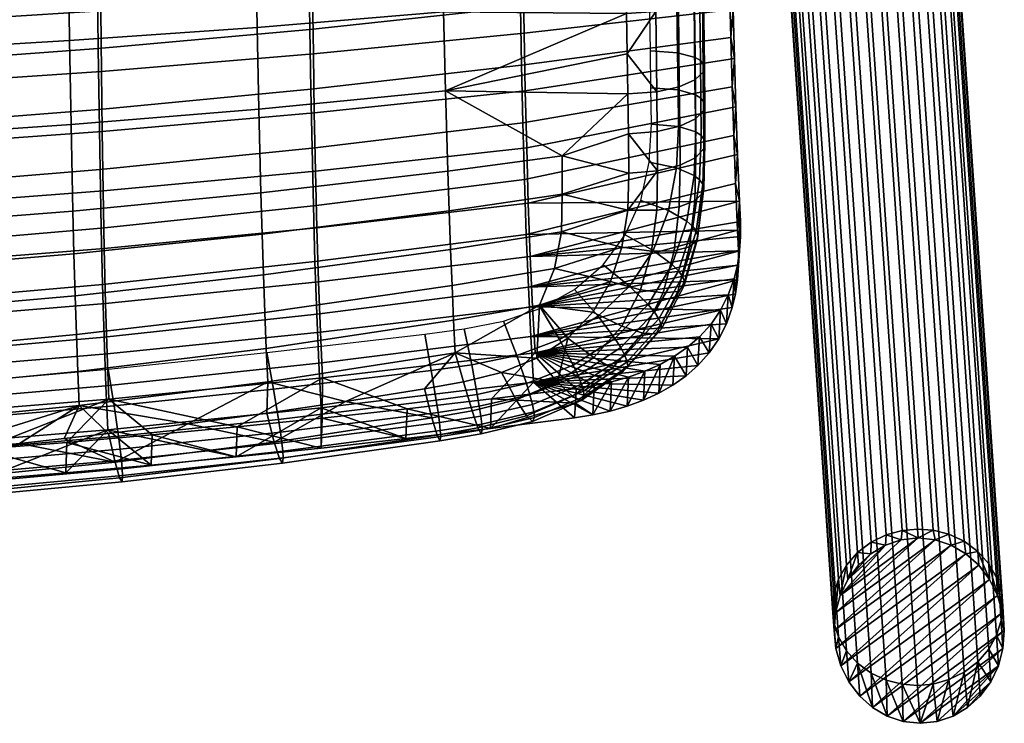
# Model space of a CAD drawing. Header units: millimetres. Extents: x -261 to 264, y -248 to 372.
# Tile 30 of 70: x 128 to 255, y -248 to -157. Entities that reach past the tile are written whole.
import ezdxf

# ---------------------------------------------------------------- set-up
doc = ezdxf.new("R2010")
doc.units = ezdxf.units.MM
for name, color, linetype in [('LDS nozky', 250, 'Continuous'), ('LDS podnoz', 7, 'Continuous'), ('LDS ram', 7, 'Continuous'), ('LDS sedak', 7, 'Continuous')]:
    doc.layers.add(name, color=color, linetype=linetype)

msp = doc.modelspace()

# ---------------------------------------------------------------- meshes
at = {"layer": 'LDS nozky'}
mesh = msp.add_polyface(dxfattribs=at)
corners = [(244.08, -224.34), (242, -223.39, 2.67), (244, -223.2, 2.65), (239.83, -225.27), (237.98, -224.91, 3.21), (239.95, -223.95, 2.85), (241.89, -224.58), (234.96, -229.71), (234.8, -227.87, 4.39), (236.22, -226.24, 3.73), (233.38, -234.01), (233.19, -231.58, 5.94), (233.78, -229.69, 5.14), (233.97, -231.79), (237.97, -226.38), (233.2, -236.32), (233.19, -235.26, 7.52), (233, -233.42, 6.73), (255.21, -236.32), (254.81, -231.35, 6.48), (255, -233.18, 7.27), (254.34, -231.78), (253.2, -227.68, 4.85), (254.22, -229.47, 5.65), (254.98, -234), (250.24, -226.38), (250.02, -224.78, 3.51), (251.78, -226.08, 4.12), (246.28, -224.58), (246, -223.35, 2.77), (248.05, -223.87, 3.05), (248.35, -225.28), (253.31, -229.7), (236.34, -227.85), (251.9, -227.85), (233.2, -236.32), (248.35, -225.28), (233.44, -238.63), (233.38, -234.01), (246.28, -224.58), (235.11, -242.93), (234.07, -240.86), (251.9, -227.85), (233.97, -231.79), (234.96, -229.71), (239.83, -225.27), (236.34, -227.85), (237.97, -226.38), (244.08, -224.34), (241.89, -224.58), (250.24, -226.38), (253.31, -229.7)]
mesh.append_faces([[corners[k] for k in face] for face in [(0, 1, 2, 2), (3, 4, 5, 5), (5, 1, 6, 6), (7, 8, 9, 9), (10, 11, 12, 12), (12, 8, 13, 13), (9, 4, 14, 14), (15, 16, 17, 17), (17, 11, 15, 15), (18, 19, 20, 20), (21, 22, 23, 23), (23, 19, 24, 24), (25, 26, 27, 27), (28, 29, 30, 30), (0, 2, 29, 29), (30, 26, 31, 31), (27, 22, 32, 32), (3, 5, 6, 6), (33, 9, 14, 14), (14, 4, 3, 3), (13, 8, 7, 7), (10, 15, 11, 11), (13, 10, 12, 12), (7, 9, 33, 33), (34, 27, 32, 32), (21, 23, 24, 24), (22, 21, 32, 32), (28, 0, 29, 29), (25, 31, 26, 26), (28, 30, 31, 31), (25, 27, 34, 34), (18, 24, 19, 19), (0, 6, 1, 1), (35, 36, 37, 37), (38, 39, 35, 35), (40, 41, 42, 42), (43, 44, 45, 45), (44, 46, 47, 47), (48, 38, 43, 43), (45, 44, 47, 47), (49, 43, 45, 45), (49, 48, 43, 43), (39, 38, 48, 48), (36, 50, 37, 37), (39, 36, 35, 35), (41, 50, 42, 42), (51, 40, 42, 42)]])
mesh = msp.add_polyface(dxfattribs=at)
corners = [(234.07, -240.86), (234.8, -238.93, 9.15), (233.78, -237.13, 8.35), (233.19, -235.26, 7.52), (233.44, -238.63), (238.17, -246.25), (237.98, -241.82, 10.49), (236.22, -240.53, 9.88), (242.13, -248.05), (242, -243.26, 11.23), (239.95, -242.74, 10.95), (240.06, -247.36), (235.11, -242.93), (244.34, -248.3), (246, -243.22, 11.33), (244, -243.41, 11.35), (248.58, -247.36), (250.02, -241.69, 10.79), (248.05, -242.65, 11.15), (246.53, -248.06), (253.46, -242.93), (253.2, -238.73, 9.61), (251.78, -240.36, 10.27), (255.03, -238.62), (254.81, -235.02, 8.06), (254.22, -236.91, 8.86), (254.44, -240.85), (250.45, -246.26), (255, -233.18, 7.27), (255.21, -236.32), (236.52, -244.79), (233.2, -236.32), (252.08, -244.79), (233.44, -238.63), (250.24, -226.38), (234.07, -240.86), (238.17, -246.25), (236.52, -244.79), (254.34, -231.78), (235.11, -242.93), (253.31, -229.7), (240.06, -247.36), (254.98, -234), (255.21, -236.32), (242.13, -248.05), (246.53, -248.06), (244.34, -248.3), (254.44, -240.85), (248.58, -247.36), (253.46, -242.93), (250.45, -246.26), (255.03, -238.62), (252.08, -244.79)]
mesh.append_faces([[corners[k] for k in face] for face in [(0, 1, 2, 2), (2, 3, 4, 4), (5, 6, 7, 7), (8, 9, 10, 10), (10, 6, 11, 11), (7, 1, 12, 12), (13, 14, 15, 15), (16, 17, 18, 18), (18, 14, 19, 19), (20, 21, 22, 22), (23, 24, 25, 25), (25, 21, 26, 26), (22, 17, 27, 27), (28, 24, 29, 29), (15, 9, 13, 13), (4, 0, 2, 2), (0, 12, 1, 1), (7, 12, 30, 30), (5, 11, 6, 6), (11, 8, 10, 10), (7, 30, 5, 5), (4, 3, 31, 31), (8, 13, 9, 9), (16, 27, 17, 17), (19, 16, 18, 18), (22, 27, 32, 32), (24, 23, 29, 29), (20, 26, 21, 21), (23, 25, 26, 26), (22, 32, 20, 20), (14, 13, 19, 19), (33, 34, 35, 35), (36, 37, 38, 38), (39, 40, 37, 37), (41, 36, 42, 42), (43, 44, 41, 41), (45, 46, 47, 47), (47, 48, 45, 45), (48, 49, 50, 50), (48, 47, 49, 49), (47, 46, 51, 51), (49, 52, 50, 50), (44, 43, 51, 51), (42, 36, 38, 38), (40, 38, 37, 37), (41, 42, 43, 43), (51, 46, 44, 44)]])
at = {"layer": 'LDS podnoz'}
mesh = msp.add_polyface(dxfattribs=at)
corners = [(246, -223.35, 2.77), (244, -223.2, 2.65), (231.72, -44.42, 417.68), (233.72, -44.57, 417.81), (250.02, -224.78, 3.51), (248.05, -223.87, 3.05), (235.76, -45.09, 418.09), (237.73, -46.01, 418.54), (253.2, -227.68, 4.85), (251.78, -226.08, 4.12), (239.49, -47.3, 419.15), (240.92, -48.9, 419.88), (254.81, -231.35, 6.48), (254.22, -229.47, 5.65), (241.94, -50.7, 420.69), (242.53, -52.57, 421.51), (254.81, -235.02, 8.06), (255, -233.18, 7.27), (242.71, -54.41, 422.31), (242.53, -56.25, 423.1), (253.2, -238.73, 9.61), (254.22, -236.91, 8.86), (241.94, -58.14, 423.89), (240.92, -59.96, 424.65), (250.02, -241.69, 10.79), (251.78, -240.36, 10.27), (239.49, -61.59, 425.31), (237.73, -62.92, 425.83), (246, -243.22, 11.33), (248.05, -242.65, 11.15), (235.76, -63.88, 426.18), (233.72, -64.44, 426.36), (242, -243.26, 11.23), (244, -243.41, 11.35), (231.72, -64.63, 426.39), (229.72, -64.48, 426.26), (237.98, -241.82, 10.49), (239.95, -242.74, 10.95), (227.67, -63.96, 425.98), (225.7, -63.05, 425.53), (234.8, -238.93, 9.15), (236.22, -240.53, 9.88), (223.94, -61.75, 424.92), (222.51, -60.15, 424.19), (233.19, -235.26, 7.52), (233.78, -237.13, 8.35), (221.49, -58.36, 423.38), (220.9, -56.48, 422.56), (233.19, -231.58, 5.94), (233, -233.42, 6.73), (220.72, -54.64, 421.76), (220.9, -52.8, 420.97), (234.8, -227.87, 4.39), (233.78, -229.69, 5.14), (221.49, -50.92, 420.18), (222.51, -49.1, 419.42), (237.98, -224.91, 3.21), (236.22, -226.24, 3.73), (223.94, -47.47, 418.76), (225.7, -46.14, 418.24), (242, -223.39, 2.67), (239.95, -223.95, 2.85), (227.67, -45.18, 417.89), (229.72, -44.61, 417.71), (209.96, -73.78, 457.54), (209.82, -73.63, 459.75), (207.38, -76.02, 459.56), (207.7, -75.99, 457.36), (206.73, -75.73, 461.71), (205.79, -75.12, 463.68), (188.02, -93.17, 460.79), (188.96, -93.78, 458.82), (189.6, -94.07, 456.67), (189.93, -94.04, 454.48), (207.72, -75.66, 455.26), (189.94, -93.72, 452.37), (206.94, -74.31, 451.57), (207.46, -75.1, 453.35), (189.68, -93.15, 450.46), (189.17, -92.37, 448.68), (206.14, -73.25, 449.9), (188.37, -91.31, 447.01), (205.06, -71.96, 448.47), (187.28, -90.01, 445.58)]
mesh.append_faces([[corners[k] for k in face] for face in [(0, 1, 2, 3), (4, 5, 6, 7), (5, 0, 3, 6), (8, 9, 10, 11), (12, 13, 14, 15), (13, 8, 11, 14), (9, 4, 7, 10), (16, 17, 18, 19), (20, 21, 22, 23), (21, 16, 19, 22), (24, 25, 26, 27), (28, 29, 30, 31), (29, 24, 27, 30), (25, 20, 23, 26), (17, 12, 15, 18), (32, 33, 34, 35), (36, 37, 38, 39), (37, 32, 35, 38), (40, 41, 42, 43), (44, 45, 46, 47), (45, 40, 43, 46), (41, 36, 39, 42), (48, 49, 50, 51), (52, 53, 54, 55), (53, 48, 51, 54), (56, 57, 58, 59), (60, 61, 62, 63), (1, 60, 63, 2), (61, 56, 59, 62), (57, 52, 55, 58), (49, 44, 47, 50), (33, 28, 31, 34), (64, 65, 66, 67), (68, 69, 70, 71), (67, 66, 72, 73), (74, 67, 73, 75), (76, 77, 78, 79), (80, 76, 79, 81), (77, 74, 75, 78), (82, 80, 81, 83), (71, 72, 66, 68)]])
at = {"layer": 'LDS ram'}
mesh = msp.add_polyface(dxfattribs=at)
corners = [(166.33, -184.27, 456.55), (193.67, -181.1, 459.46), (193.92, -188, 456.38), (166.53, -191.27, 453.26), (166.15, -176.95, 459.08), (193.46, -173.93, 461.88), (166, -169.43, 460.98), (193.28, -166.59, 463.74), (165.88, -161.81, 462.42), (193.12, -159.15, 465.18), (165.77, -154.14, 463.49), (192.99, -151.66, 466.28), (165.6, -138.7, 464.8), (192.77, -136.6, 467.73), (165.47, -123.18, 465.26), (192.6, -121.45, 468.37), (165.37, -107.68, 465.06), (192.47, -106.29, 468.38), (138.83, -186.96, 454.07), (139, -194.04, 450.6), (138.69, -179.5, 456.69), (138.57, -171.84, 458.62), (138.47, -164.07, 460.06), (138.39, -156.24, 461.11), (138.25, -140.49, 462.3), (138.15, -124.66, 462.6), (138.08, -108.86, 462.22), (111.1, -181.6, 454.72), (111.21, -189.16, 452.04), (111.01, -173.81, 456.68), (110.93, -165.92, 458.12), (110.87, -157.97, 459.14), (110.76, -141.96, 460.24), (110.69, -125.88, 460.41), (110.64, -109.83, 459.88), (219.58, -124.03, 471.72), (219.9, -143.3, 470.16), (219.42, -111.14, 472.12), (165.88, -181.45, 463.94), (166.08, -188.65, 460.92), (193.4, -185.16, 463.62), (193.17, -178.05, 466.39), (165.71, -173.98, 466.29), (192.97, -170.73, 468.56), (165.56, -166.36, 468.07), (192.79, -163.27, 470.25), (165.43, -158.65, 469.39), (192.64, -155.74, 471.54), (165.21, -143.09, 471.09), (192.39, -140.54, 473.27), (165.04, -127.45, 471.9), (192.19, -125.28, 474.17), (164.91, -111.78, 472.03), (192.03, -109.98, 474.41), (138.45, -184.33, 461.86), (138.61, -191.6, 458.62), (138.3, -176.74, 464.35), (138.18, -168.99, 466.21), (138.07, -161.12, 467.56), (137.89, -145.24, 469.23), (137.75, -129.3, 469.95), (137.64, -113.31, 469.99), (110.89, -186.69, 460.15), (111.03, -194.02, 456.73), (110.78, -179.01, 462.76), (110.68, -171.14, 464.68), (110.59, -163.15, 466.05), (110.45, -147.01, 467.7), (110.33, -130.81, 468.35), (110.25, -114.56, 468.31), (110.19, -98.35, 467.75), (137.56, -97.35, 469.51), (219.7, -153.3, 473.85), (219.86, -159.71, 472.74), (219.56, -146.86, 474.76), (219.44, -140.4, 475.49), (219.33, -133.91, 476.07), (219.23, -127.42, 476.53), (219.14, -120.92, 476.85), (219.05, -114.42, 477.05), (218.98, -107.91, 477.14), (218.92, -101.4, 477.12), (193.68, -191.96, 460.19), (220.7, -184.58, 465.28)]
mesh.append_faces([[corners[k] for k in face] for face in [(0, 1, 2, 3), (4, 5, 1, 0), (6, 7, 5, 4), (8, 9, 7, 6), (10, 11, 9, 8), (12, 13, 11, 10), (14, 15, 13, 12), (16, 17, 15, 14), (18, 0, 3, 19), (20, 4, 0, 18), (21, 6, 4, 20), (22, 8, 6, 21), (23, 10, 8, 22), (24, 12, 10, 23), (25, 14, 12, 24), (26, 16, 14, 25), (27, 20, 18, 28), (29, 21, 20, 27), (30, 22, 21, 29), (31, 23, 22, 30), (32, 24, 23, 31), (33, 25, 24, 32), (34, 26, 25, 33), (13, 15, 35, 35), (11, 13, 36, 36), (37, 15, 17, 17), (38, 39, 40, 41), (42, 38, 41, 43), (44, 42, 43, 45), (46, 44, 45, 47), (48, 46, 47, 49), (50, 48, 49, 51), (52, 50, 51, 53), (54, 55, 39, 38), (56, 54, 38, 42), (57, 56, 42, 44), (58, 57, 44, 46), (59, 58, 46, 48), (60, 59, 48, 50), (61, 60, 50, 52), (62, 63, 55, 54), (64, 62, 54, 56), (65, 64, 56, 57), (66, 65, 57, 58), (67, 66, 58, 59), (68, 67, 59, 60), (69, 68, 60, 61), (70, 69, 61, 71), (72, 47, 45, 73), (74, 75, 49, 49), (76, 77, 49, 49), (78, 79, 51, 51), (80, 81, 53, 53), (82, 83, 40, 40), (47, 74, 49, 49), (77, 51, 49, 49), (51, 79, 53, 53)]])
mesh = msp.add_polyface(dxfattribs=at)
corners = [(221.09, -183.47, 460.31), (193.92, -188, 456.38), (220.97, -180.85, 461.46), (193.67, -181.1, 459.46), (220.73, -174.82, 463.72), (220.33, -162.39, 467.1), (220.52, -168.65, 465.58), (193.46, -173.93, 461.88), (193.28, -166.59, 463.74), (220.03, -149.7, 469.35), (220.17, -156.06, 468.34), (193.12, -159.15, 465.18), (192.99, -151.66, 466.28), (219.9, -143.3, 470.16), (192.77, -136.6, 467.73), (219.78, -136.89, 470.82), (219.67, -130.46, 471.34), (219.58, -124.03, 471.72), (219.49, -117.59, 471.98), (192.6, -121.45, 468.37), (219.42, -111.14, 472.12), (192.47, -106.29, 468.38), (219.35, -104.7, 472.16), (221.11, -185.39, 459.39), (220.99, -187.26, 458.41), (220.83, -187.2, 464.06), (220.7, -184.58, 465.28), (193.68, -191.96, 460.19), (220.45, -178.55, 467.71), (193.4, -185.16, 463.62), (220.03, -166.08, 471.38), (192.97, -170.73, 468.56), (193.17, -178.05, 466.39), (220.22, -172.37, 469.72), (219.86, -159.71, 472.74), (192.79, -163.27, 470.25), (192.39, -140.54, 473.27), (219.44, -140.4, 475.49), (219.33, -133.91, 476.07), (192.03, -109.98, 474.41), (219.05, -114.42, 477.05), (218.98, -107.91, 477.14), (192.19, -125.28, 474.17), (219.23, -127.42, 476.53), (219.14, -120.92, 476.85), (192.64, -155.74, 471.54), (219.7, -153.3, 473.85), (219.56, -146.86, 474.76), (220.85, -189.11, 463.09), (220.73, -174.82, 463.72), (220.45, -178.55, 467.71), (220.97, -180.85, 461.46), (220.7, -184.58, 465.28), (220.96, -185.34, 462.19), (221.09, -183.47, 460.31), (220.83, -187.2, 464.06), (220.22, -172.37, 469.72), (220.52, -168.65, 465.58), (220.33, -162.39, 467.1), (220.03, -166.08, 471.38), (219.86, -159.71, 472.74), (220.17, -156.06, 468.34), (220.03, -149.7, 469.35), (219.9, -143.3, 470.16), (219.56, -146.86, 474.76), (219.7, -153.3, 473.85), (219.78, -136.89, 470.82), (219.44, -140.4, 475.49), (218.98, -107.91, 477.14), (219.42, -111.14, 472.12), (219.35, -104.7, 472.16), (219.58, -124.03, 471.72), (219.23, -127.42, 476.53), (219.67, -130.46, 471.34), (219.49, -117.59, 471.98), (219.14, -120.92, 476.85), (219.33, -133.91, 476.07), (219.05, -114.42, 477.05), (220.85, -189.11, 463.09), (221.11, -185.39, 459.39), (220.73, -190.98, 462.06), (220.99, -187.26, 458.41)]
mesh.append_faces([[corners[k] for k in face] for face in [(0, 1, 2, 2), (2, 3, 4, 4), (5, 6, 7, 8), (9, 10, 11, 12), (10, 5, 8, 11), (6, 4, 3, 7), (13, 14, 15, 15), (16, 14, 17, 17), (14, 16, 15, 15), (18, 19, 20, 20), (21, 22, 20, 20), (19, 18, 17, 17), (12, 13, 9, 9), (23, 24, 1, 1), (0, 23, 1, 1), (1, 3, 2, 2), (25, 26, 27, 27), (26, 28, 29, 29), (30, 31, 32, 33), (34, 35, 31, 30), (33, 32, 29, 28), (36, 37, 38, 38), (39, 40, 41, 41), (42, 43, 44, 44), (45, 46, 47, 47), (25, 27, 48, 48), (49, 50, 51, 51), (51, 52, 53, 53), (51, 53, 54, 54), (53, 52, 55, 55), (56, 50, 49, 49), (52, 51, 50, 50), (57, 56, 49, 49), (57, 58, 59, 59), (60, 58, 61, 61), (62, 63, 64, 64), (56, 57, 59, 59), (65, 61, 62, 62), (65, 60, 61, 61), (66, 67, 63, 63), (68, 69, 70, 70), (71, 72, 73, 73), (59, 58, 60, 60), (74, 75, 71, 71), (66, 73, 76, 76), (74, 69, 77, 77), (67, 66, 76, 76), (65, 62, 64, 64), (64, 63, 67, 67), (68, 77, 69, 69), (77, 75, 74, 74), (73, 72, 76, 76), (71, 75, 72, 72), (55, 78, 53, 53), (79, 53, 78, 78), (78, 80, 81, 81), (53, 79, 54, 54), (81, 79, 78, 78)]])
mesh = msp.add_polyface(dxfattribs=at)
corners = [(122.86, -216.86, 436.18), (111.89, -213.71, 432.1), (122.95, -212.89, 433.15), (134, -212, 434.3), (145.03, -211.03, 435.55), (144.91, -214.95, 438.63), (133.89, -215.94, 437.36), (166.88, -212.73, 441.48), (156.04, -209.98, 436.89), (167.02, -208.86, 438.33), (177.99, -207.66, 439.87), (177.83, -211.5, 443.05), (155.91, -213.88, 440), (188.76, -210.2, 444.72), (188.93, -206.38, 441.51), (199.85, -205.03, 443.24), (199.76, -206.92, 444.87), (111.81, -217.69, 435.11), (199.66, -208.82, 446.5), (166.78, -197.78, 449.12), (194.21, -194.48, 452.53), (194.55, -200.42, 447.87), (167.06, -203.66, 444.12), (166.53, -191.27, 453.26), (193.92, -188, 456.38), (139.2, -200.58, 446.22), (139.43, -206.41, 440.93), (139, -194.04, 450.6), (111.5, -202.87, 443.84), (111.68, -208.67, 438.32), (111.34, -196.32, 448.42), (111.21, -189.16, 452.04), (138.83, -186.96, 454.07), (199.85, -205.03, 443.24), (202.18, -204.67, 443.7), (188.93, -206.38, 441.51), (177.99, -207.66, 439.87), (167.02, -208.86, 438.33), (156.04, -209.98, 436.89), (145.03, -211.03, 435.55), (134, -212, 434.3), (122.95, -212.89, 433.15), (111.89, -213.71, 432.1), (166.59, -201.78, 452.6), (166.9, -207.54, 447.37), (194.35, -204.21, 451.2), (193.99, -198.34, 456.05), (166.32, -195.45, 457.13), (193.68, -191.96, 460.19), (166.08, -188.65, 460.92), (193.4, -185.16, 463.62), (139.04, -204.69, 449.67), (139.3, -210.36, 444.12), (138.81, -198.41, 454.54), (138.61, -191.6, 458.62), (111.37, -207.07, 447.27), (111.57, -212.68, 441.46), (111.18, -200.84, 452.41), (111.03, -194.02, 456.73), (201.99, -208.45, 446.96), (204.26, -207.95, 447.58), (199.66, -208.82, 446.5), (206.45, -207.32, 448.33), (188.76, -210.2, 444.72), (177.83, -211.5, 443.05), (166.88, -212.73, 441.48), (144.91, -214.95, 438.63), (155.91, -213.88, 440), (122.86, -216.86, 436.18), (133.89, -215.94, 437.36), (111.81, -217.69, 435.11)]
mesh.append_faces([[corners[k] for k in face] for face in [(0, 1, 2, 2), (3, 4, 5, 5), (3, 6, 2, 2), (7, 8, 9, 9), (9, 10, 11, 11), (8, 12, 4, 4), (13, 10, 14, 14), (14, 15, 16, 16), (17, 1, 0, 0), (6, 3, 5, 5), (8, 7, 12, 12), (12, 5, 4, 4), (6, 0, 2, 2), (7, 9, 11, 11), (16, 18, 13, 13), (14, 16, 13, 13), (11, 10, 13, 13), (19, 20, 21, 22), (23, 24, 20, 19), (25, 19, 22, 26), (27, 23, 19, 25), (28, 25, 26, 29), (30, 27, 25, 28), (31, 32, 27, 30), (33, 21, 34, 34), (21, 33, 35, 35), (22, 21, 35, 36), (22, 36, 37, 37), (26, 38, 39, 39), (26, 40, 41, 41), (26, 39, 40, 40), (22, 37, 38, 38), (29, 41, 42, 42), (26, 22, 38, 38), (41, 29, 26, 26), (43, 44, 45, 46), (47, 43, 46, 48), (49, 47, 48, 50), (51, 52, 44, 43), (53, 51, 43, 47), (54, 53, 47, 49), (55, 56, 52, 51), (57, 55, 51, 53), (58, 57, 53, 54), (59, 60, 45, 45), (61, 59, 45, 45), (60, 62, 45, 45), (45, 63, 61, 61), (44, 64, 63, 45), (44, 65, 64, 64), (52, 66, 67, 67), (52, 68, 69, 69), (52, 69, 66, 66), (44, 67, 65, 65), (56, 70, 68, 68), (52, 67, 44, 44), (68, 52, 56, 56)]])
mesh = msp.add_polyface(dxfattribs=at)
corners = [(220.99, -187.26, 458.41), (220.72, -189.09, 457.37), (194.21, -194.48, 452.53), (214.27, -199.69, 449.22), (194.55, -200.42, 447.87), (215.81, -198.36, 450.49), (212.57, -200.88, 448.02), (217.29, -196.71, 451.94), (219.53, -192.96, 454.85), (218.53, -194.91, 453.4), (220.29, -190.86, 456.27), (210.72, -201.92, 446.91), (202.18, -204.67, 443.7), (204.44, -204.19, 444.3), (208.73, -202.82, 445.91), (206.63, -203.57, 445.04), (193.92, -188, 456.38), (220.85, -189.11, 463.09), (193.68, -191.96, 460.19), (220.73, -190.98, 462.06), (215.59, -202.06, 453.88), (217.07, -200.42, 455.36), (194.35, -204.21, 451.2), (214.06, -203.41, 452.59), (218.3, -198.62, 456.87), (193.99, -198.34, 456.05), (219.29, -196.67, 458.36), (220.04, -194.57, 459.83), (220.47, -192.81, 460.97), (212.37, -204.6, 451.37), (208.55, -206.56, 449.22), (210.53, -205.65, 450.24), (206.45, -207.32, 448.33), (219.29, -196.67, 458.36), (219.53, -192.96, 454.85), (220.04, -194.57, 459.83), (220.47, -192.81, 460.97), (220.29, -190.86, 456.27), (218.53, -194.91, 453.4), (218.3, -198.62, 456.87), (215.81, -198.36, 450.49), (217.29, -196.71, 451.94), (217.07, -200.42, 455.36), (215.59, -202.06, 453.88), (220.72, -189.09, 457.37), (220.99, -187.26, 458.41), (220.73, -190.98, 462.06), (208.55, -206.56, 449.22), (206.45, -207.32, 448.33), (208.73, -202.82, 445.91), (210.53, -205.65, 450.24), (210.72, -201.92, 446.91), (204.26, -207.95, 447.58), (206.63, -203.57, 445.04), (199.76, -206.92, 444.87), (201.99, -208.45, 446.96), (199.66, -208.82, 446.5), (199.85, -205.03, 443.24), (202.18, -204.67, 443.7), (204.44, -204.19, 444.3), (212.57, -200.88, 448.02), (214.27, -199.69, 449.22), (214.06, -203.41, 452.59), (212.37, -204.6, 451.37)]
mesh.append_faces([[corners[k] for k in face] for face in [(0, 1, 2, 2), (3, 4, 5, 5), (4, 3, 6, 6), (4, 7, 5, 5), (2, 8, 9, 9), (4, 9, 7, 7), (2, 10, 8, 8), (1, 10, 2, 2), (4, 6, 11, 11), (12, 4, 13, 13), (4, 14, 15, 15), (4, 2, 9, 9), (4, 15, 13, 13), (0, 2, 16, 16), (4, 11, 14, 14), (17, 18, 19, 19), (20, 21, 22, 22), (22, 23, 20, 20), (22, 21, 24, 24), (25, 26, 27, 27), (25, 24, 26, 26), (25, 27, 28, 28), (19, 25, 28, 28), (23, 22, 29, 29), (22, 30, 31, 31), (30, 22, 32, 32), (24, 25, 22, 22), (25, 19, 18, 18), (29, 22, 31, 31), (33, 34, 35, 35), (36, 35, 37, 37), (38, 33, 39, 39), (40, 41, 42, 42), (38, 34, 33, 33), (41, 38, 39, 39), (40, 42, 43, 43), (41, 39, 42, 42), (34, 37, 35, 35), (37, 44, 36, 36), (44, 45, 46, 46), (46, 36, 44, 44), (47, 48, 49, 49), (50, 47, 51, 51), (52, 53, 48, 48), (54, 55, 56, 56), (57, 58, 54, 54), (55, 54, 58, 58), (59, 52, 55, 55), (58, 59, 55, 55), (60, 61, 62, 62), (61, 40, 43, 43), (60, 62, 63, 63), (62, 61, 43, 43), (53, 49, 48, 48), (50, 60, 63, 63), (51, 60, 50, 50), (49, 51, 47, 47), (53, 52, 59, 59)]])
at = {"layer": 'LDS sedak'}
mesh = msp.add_polyface(dxfattribs=at)
corners = [(159.79, -199.86, 477.52), (159.99, -204.2, 474.49), (184.22, -200.42, 476.89), (184.01, -196.21, 479.65), (135.41, -202.83, 475.45), (135.58, -207.25, 472.19), (159.6, -195.23, 480.19), (183.81, -191.75, 482.07), (135.24, -198.08, 478.34), (110.75, -200.38, 476.67), (110.89, -205.22, 473.61), (159.43, -190.35, 482.5), (183.62, -187.08, 484.17), (135.08, -193.05, 480.83), (110.61, -195.24, 479.32), (159.26, -185.12, 484.51), (183.44, -182.07, 486.01), (134.93, -187.65, 482.99), (110.49, -189.71, 481.6), (159.1, -179.75, 486.18), (183.26, -176.94, 487.56), (134.79, -182.11, 484.77), (110.37, -184.03, 483.47), (158.82, -168.94, 488.71), (182.95, -166.57, 489.93), (134.55, -170.94, 487.43), (110.17, -172.6, 486.24), (158.6, -158.38, 490.46), (182.7, -156.37, 491.61), (134.37, -160.1, 489.23), (110.02, -161.53, 488.09), (158.43, -148.06, 491.66), (182.48, -146.34, 492.79), (134.23, -149.54, 490.45), (109.91, -150.77, 489.32), (158.14, -127.76, 492.98), (182.13, -126.58, 494.15), (134, -128.78, 491.75), (109.73, -129.63, 490.6), (157.96, -107.77, 493.27), (181.9, -107.06, 494.48), (133.86, -108.37, 492), (109.63, -108.87, 490.82), (157.86, -88.06, 492.84), (181.76, -87.84, 494.1), (133.79, -88.24, 491.53), (109.58, -88.39, 490.32), (157.8, -68.6, 491.96), (181.66, -68.89, 493.27), (133.75, -68.35, 490.6), (109.56, -68.14, 489.35), (157.76, -49.32, 490.81), (181.6, -50.1, 492.18), (198.05, -174.97, 488.32), (185.3, -204.17, 473.88), (190.21, -202.98, 474.68), (194.78, -201.12, 475.99), (180.24, -205.07, 473.3), (195.11, -194.28, 480.62), (197.04, -189.54, 483.07), (206.3, -151.34, 492.91), (170.05, -206.71, 472.18), (159.86, -208.22, 471.07), (205.82, -118.19, 495.34), (205.24, -78.89, 494.82), (205.03, -64.51, 494.13), (139.36, -202.55, 451.47), (140.12, -207.26, 448.64), (116.88, -209.27, 446.51), (116.24, -204.6, 449.5), (159.85, -200.41, 453.52), (160.73, -205.12, 450.87), (181.13, -202.71, 453.38), (181.77, -206.56, 452.97), (161.38, -209.05, 450.33), (180.27, -198, 455.83), (186.35, -201.99, 454.11), (187.07, -205.8, 453.75), (185.38, -197.33, 456.47), (193.44, -204.41, 455.06), (193.88, -205.88, 455.58), (187.33, -207.34, 454.21), (192.19, -200.78, 455.23), (190.47, -196.34, 457.33), (186.4, -207.92, 469.65), (192.09, -206.51, 470.72)]
mesh.append_faces([[corners[k] for k in face] for face in [(0, 1, 2, 3), (4, 5, 1, 0), (6, 0, 3, 7), (8, 4, 0, 6), (9, 10, 4, 8), (11, 6, 7, 12), (13, 8, 6, 11), (14, 9, 8, 13), (15, 11, 12, 16), (17, 13, 11, 15), (18, 14, 13, 17), (19, 15, 16, 20), (21, 17, 15, 19), (22, 18, 17, 21), (23, 19, 20, 24), (25, 21, 19, 23), (26, 22, 21, 25), (27, 23, 24, 28), (29, 25, 23, 27), (30, 26, 25, 29), (31, 27, 28, 32), (33, 29, 27, 31), (34, 30, 29, 33), (35, 31, 32, 36), (37, 33, 31, 35), (38, 34, 33, 37), (39, 35, 36, 40), (41, 37, 35, 39), (42, 38, 37, 41), (43, 39, 40, 44), (45, 41, 39, 43), (46, 42, 41, 45), (47, 43, 44, 48), (49, 45, 43, 47), (50, 46, 45, 49), (51, 47, 48, 52), (20, 53, 24, 24), (2, 54, 55, 55), (56, 2, 55, 55), (57, 54, 2, 2), (2, 58, 3, 3), (3, 58, 59, 7), (60, 32, 28, 28), (61, 57, 2, 2), (62, 61, 1, 1), (61, 2, 1, 1), (63, 40, 36, 36), (64, 48, 44, 44), (65, 52, 48, 48), (66, 67, 68, 69), (70, 71, 67, 66), (72, 73, 74, 71), (75, 72, 71, 70), (76, 77, 73, 72), (78, 76, 72, 75), (79, 80, 81, 77), (82, 79, 77, 76), (83, 82, 76, 78), (55, 54, 84, 85)]])
mesh = msp.add_polyface(dxfattribs=at)
corners = [(206.15, -140.83, 494.05), (206.07, -135.55, 494.48), (182.48, -146.34, 492.79), (206.23, -146.09, 493.52), (206.3, -151.34, 492.91), (205.94, -126.87, 495.02), (182.13, -126.58, 494.15), (181.9, -107.06, 494.48), (205.82, -118.19, 495.34), (205.69, -109.49, 495.48), (182.95, -166.57, 489.93), (206.46, -161.8, 491.32), (206.38, -156.58, 492.18), (182.7, -156.37, 491.61), (213.07, -155.78, 489.44), (210.14, -156.34, 491.46), (210.27, -166.71, 489.59), (213.19, -166.06, 487.57), (215.11, -155.02, 486.52), (215.22, -165.17, 484.69), (216.18, -154.15, 483.13), (216.28, -164.15, 481.34), (216.33, -153.72, 481.39), (216.43, -163.64, 479.63), (216.21, -153.3, 479.69), (216.31, -163.15, 477.95), (215.81, -152.91, 478.08), (215.91, -162.68, 476.37), (215.12, -152.56, 476.62), (215.23, -162.27, 474.94), (212.85, -152.04, 474.35), (212.97, -161.66, 472.71), (209.31, -151.86, 473.29), (209.45, -161.43, 471.69), (212.95, -145.42, 490.78), (210, -145.88, 492.82), (214.99, -144.78, 487.85), (216.07, -144.07, 484.43), (216.22, -143.72, 482.67), (216.09, -143.37, 480.96), (215.69, -143.05, 479.33), (215, -142.77, 477.85), (212.72, -142.35, 475.54), (209.17, -142.21, 474.45), (212.82, -135.01, 491.75), (209.86, -135.38, 493.78), (214.88, -134.51, 488.8), (215.96, -133.96, 485.36), (216.11, -133.68, 483.59), (215.99, -133.41, 481.86), (215.58, -133.16, 480.22), (214.89, -132.95, 478.73), (212.59, -132.63, 476.39), (209.03, -132.54, 475.26), (212.62, -117.85, 492.63), (209.64, -118.07, 494.66), (214.69, -117.57, 489.67), (215.78, -117.27, 486.21), (215.93, -117.12, 484.43), (215.81, -116.98, 482.69), (215.4, -116.85, 481.03), (214.7, -116.75, 479.52), (212.39, -116.6, 477.13), (208.79, -116.58, 475.97), (212.41, -100.64, 492.75), (209.4, -100.7, 494.78)]
mesh.append_faces([[corners[k] for k in face] for face in [(0, 1, 2, 2), (2, 3, 0, 0), (4, 3, 2, 2), (5, 6, 1, 1), (7, 8, 9, 9), (8, 6, 5, 5), (10, 11, 12, 12), (13, 10, 12, 12), (13, 12, 4, 4), (6, 2, 1, 1), (14, 15, 16, 17), (18, 14, 17, 19), (20, 18, 19, 21), (22, 20, 21, 23), (24, 22, 23, 25), (26, 24, 25, 27), (28, 26, 27, 29), (30, 28, 29, 31), (32, 30, 31, 33), (34, 35, 15, 14), (36, 34, 14, 18), (37, 36, 18, 20), (38, 37, 20, 22), (39, 38, 22, 24), (40, 39, 24, 26), (41, 40, 26, 28), (42, 41, 28, 30), (43, 42, 30, 32), (44, 45, 35, 34), (46, 44, 34, 36), (47, 46, 36, 37), (48, 47, 37, 38), (49, 48, 38, 39), (50, 49, 39, 40), (51, 50, 40, 41), (52, 51, 41, 42), (53, 52, 42, 43), (54, 55, 45, 44), (56, 54, 44, 46), (57, 56, 46, 47), (58, 57, 47, 48), (59, 58, 48, 49), (60, 59, 49, 50), (61, 60, 50, 51), (62, 61, 51, 52), (63, 62, 52, 53), (64, 65, 55, 54), (15, 12, 11, 11), (35, 3, 4, 4), (35, 0, 3, 3), (45, 5, 1, 1), (55, 9, 8, 8), (55, 8, 5, 5), (45, 1, 0, 0), (15, 4, 12, 12), (16, 15, 11, 11), (55, 5, 45, 45), (35, 45, 0, 0), (4, 15, 35, 35)]])
mesh = msp.add_polyface(dxfattribs=at)
corners = [(197.04, -189.54, 483.07), (205.77, -186.78, 484.23), (197.98, -184.82, 485.11), (206.52, -181.99, 486.15), (198.05, -174.97, 488.32), (206.68, -177.24, 487.72), (206.61, -172.15, 489.13), (198.05, -179.94, 486.85), (183.44, -182.07, 486.01), (183.62, -187.08, 484.17), (183.26, -176.94, 487.56), (206.53, -166.99, 490.31), (206.46, -161.8, 491.32), (182.95, -166.57, 489.93), (215.39, -184.72, 471.29), (215.58, -185.32, 472.87), (213.85, -191.21, 469.94), (213.6, -190.57, 468.41), (214.93, -184.09, 469.83), (213.08, -189.83, 467.04), (214.18, -183.42, 468.55), (212.28, -189.02, 465.87), (211.8, -182.06, 466.72), (209.82, -187.2, 464.34), (208.2, -180.73, 466.19), (206.21, -185.18, 464.23), (213.18, -181.59, 483.17), (210.27, -182.02, 485.26), (209.61, -187.29, 483.1), (212.54, -187.24, 480.83), (215.18, -180.8, 480.28), (214.52, -186.73, 477.84), (216.22, -179.78, 476.98), (215.49, -185.86, 474.52), (216.36, -179.22, 475.32), (216.22, -178.65, 473.7), (215.81, -178.08, 472.2), (215.11, -177.53, 470.84), (212.83, -176.54, 468.81), (209.31, -175.81, 468), (213.29, -176.19, 484.99), (210.39, -176.93, 486.98), (215.31, -175.18, 482.15), (216.36, -174.02, 478.87), (216.51, -173.44, 477.19), (216.39, -172.87, 475.56), (216, -172.35, 474.02), (215.32, -171.87, 472.62), (213.08, -171.17, 470.46), (209.59, -170.89, 469.49), (213.25, -171.16, 486.39), (210.33, -171.85, 488.4), (215.27, -170.2, 483.52), (216.33, -169.12, 480.2), (216.48, -168.57, 478.51), (216.36, -168.04, 476.85), (215.96, -167.54, 475.29), (215.28, -167.1, 473.87), (213.03, -166.44, 471.67), (209.52, -166.19, 470.67), (213.19, -166.06, 487.57), (210.27, -166.71, 489.59), (215.22, -165.17, 484.69), (216.28, -164.15, 481.34), (216.43, -163.64, 479.63), (216.31, -163.15, 477.95), (215.91, -162.68, 476.37), (215.23, -162.27, 474.94), (212.97, -161.66, 472.71), (209.45, -161.43, 471.69)]
mesh.append_faces([[corners[k] for k in face] for face in [(0, 1, 2, 2), (2, 1, 3, 3), (4, 5, 6, 6), (3, 5, 7, 7), (4, 7, 5, 5), (7, 8, 9, 2), (2, 3, 7, 7), (4, 10, 8, 7), (11, 4, 6, 6), (11, 12, 13, 13), (4, 11, 13, 13), (14, 15, 16, 17), (18, 14, 17, 19), (20, 18, 19, 21), (22, 20, 21, 23), (24, 22, 23, 25), (26, 27, 28, 29), (30, 26, 29, 31), (32, 30, 31, 33), (34, 32, 33, 15), (35, 34, 15, 14), (36, 35, 14, 18), (37, 36, 18, 20), (38, 37, 20, 22), (39, 38, 22, 24), (40, 41, 27, 26), (42, 40, 26, 30), (43, 42, 30, 32), (44, 43, 32, 34), (45, 44, 34, 35), (46, 45, 35, 36), (47, 46, 36, 37), (48, 47, 37, 38), (49, 48, 38, 39), (50, 51, 41, 40), (52, 50, 40, 42), (53, 52, 42, 43), (54, 53, 43, 44), (55, 54, 44, 45), (56, 55, 45, 46), (57, 56, 46, 47), (58, 57, 47, 48), (59, 58, 48, 49), (60, 61, 51, 50), (62, 60, 50, 52), (63, 62, 52, 53), (64, 63, 53, 54), (65, 64, 54, 55), (66, 65, 55, 56), (67, 66, 56, 57), (68, 67, 57, 58), (69, 68, 58, 59), (6, 5, 41, 41), (61, 12, 11, 11), (11, 6, 51, 61), (28, 27, 3, 1), (41, 3, 27, 27), (3, 41, 5, 5), (51, 6, 41, 41)]])
mesh = msp.add_polyface(dxfattribs=at)
corners = [(205.77, -186.78, 484.23), (197.04, -189.54, 483.07), (204.31, -191.2, 482.12), (201.99, -195.17, 479.9), (195.11, -194.28, 480.62), (198.78, -198.52, 477.78), (184.22, -200.42, 476.89), (194.78, -201.12, 475.99), (183.81, -191.75, 482.07), (197.98, -184.82, 485.11), (183.62, -187.08, 484.17), (194.46, -208.77, 459.08), (194.21, -209.3, 462.57), (187.58, -210.91, 461.18), (187.7, -210.37, 457.64), (194.4, -208.07, 457.64), (187.65, -209.64, 456.2), (194.2, -207.11, 456.46), (187.53, -208.63, 455.05), (193.88, -205.88, 455.58), (187.33, -207.34, 454.21), (199.37, -206.02, 468.73), (197.46, -204.23, 472.54), (192.09, -206.51, 470.72), (193.42, -208.58, 466.57), (200.5, -206.6, 464.92), (200.89, -206.06, 461.48), (200.81, -205.4, 460.01), (200.54, -204.5, 458.76), (200.1, -203.37, 457.79), (199.48, -202.01, 457.14), (193.44, -204.41, 455.06), (197.72, -198.71, 456.97), (192.19, -200.78, 455.23), (195.28, -194.67, 458.61), (190.47, -196.34, 457.33), (204.53, -202.41, 471.62), (202.14, -201.02, 474.99), (205.99, -202.77, 468.04), (206.52, -202.2, 464.64), (206.45, -201.58, 463.11), (206.14, -200.77, 461.78), (205.61, -199.76, 460.67), (204.86, -198.58, 459.84), (202.68, -195.71, 459.22), (199.63, -192.25, 460.27), (208.49, -197.87, 474.89), (205.75, -196.97, 477.81), (210.2, -197.96, 471.54), (210.89, -197.32, 468.16), (210.85, -196.75, 466.58), (210.55, -196.03, 465.14), (209.99, -195.17, 463.89), (209.18, -194.17, 462.87), (206.77, -191.82, 461.76), (203.33, -189.07, 462.2), (211.1, -192.7, 478.06), (208.19, -192.3, 480.6), (212.98, -192.49, 474.91), (213.83, -191.75, 471.56), (213.85, -191.21, 469.94), (213.6, -190.57, 468.41), (213.08, -189.83, 467.04), (212.28, -189.02, 465.87), (209.82, -187.2, 464.34), (206.21, -185.18, 464.23), (212.54, -187.24, 480.83), (209.61, -187.29, 483.1), (214.52, -186.73, 477.84), (215.49, -185.86, 474.52), (215.58, -185.32, 472.87), (190.21, -202.98, 474.68)]
mesh.append_faces([[corners[k] for k in face] for face in [(0, 1, 2, 2), (3, 4, 5, 5), (3, 2, 4, 4), (6, 7, 4, 4), (4, 7, 5, 5), (8, 1, 9, 10), (4, 2, 1, 1), (11, 12, 13, 14), (15, 11, 14, 16), (17, 15, 16, 18), (19, 17, 18, 20), (21, 22, 23, 24), (25, 21, 24, 12), (26, 25, 12, 11), (27, 26, 11, 15), (28, 27, 15, 17), (29, 28, 17, 19), (30, 29, 19, 31), (32, 30, 31, 33), (34, 32, 33, 35), (36, 37, 22, 21), (38, 36, 21, 25), (39, 38, 25, 26), (40, 39, 26, 27), (41, 40, 27, 28), (42, 41, 28, 29), (43, 42, 29, 30), (44, 43, 30, 32), (45, 44, 32, 34), (46, 47, 37, 36), (48, 46, 36, 38), (49, 48, 38, 39), (50, 49, 39, 40), (51, 50, 40, 41), (52, 51, 41, 42), (53, 52, 42, 43), (54, 53, 43, 44), (55, 54, 44, 45), (56, 57, 47, 46), (58, 56, 46, 48), (59, 58, 48, 49), (60, 59, 49, 50), (61, 60, 50, 51), (62, 61, 51, 52), (63, 62, 52, 53), (64, 63, 53, 54), (65, 64, 54, 55), (66, 67, 57, 56), (68, 66, 56, 58), (69, 68, 58, 59), (70, 69, 59, 60), (5, 7, 22, 22), (3, 5, 37, 47), (2, 3, 47, 57), (0, 2, 57, 67), (71, 22, 7, 7), (71, 23, 22, 22), (5, 22, 37, 37)]])
mesh = msp.add_polyface(dxfattribs=at)
corners = [(110.89, -205.22, 473.61), (111.04, -209.7, 470.15), (135.58, -207.25, 472.19), (135.41, -202.83, 475.45), (159.99, -204.2, 474.49), (149.65, -209.61, 469.98), (159.86, -208.22, 471.07), (139.41, -210.86, 468.93), (127.87, -212.14, 467.81), (133.64, -211.52, 468.36), (110.53, -213.81, 466.28), (116.31, -213.28, 466.77), (104.74, -214.3, 465.82), (117.76, -219.31, 452.87), (117.5, -218.86, 457.23), (94.09, -220.69, 455.27), (94.3, -221.09, 450.88), (117.82, -218.42, 449.25), (94.35, -220.14, 447.28), (117.78, -217.52, 447.84), (94.31, -219.22, 445.88), (117.69, -216.34, 446.75), (94.23, -218.02, 444.82), (140.82, -216.59, 459.6), (140.25, -214.55, 464.28), (117.02, -216.9, 461.99), (141.14, -217.12, 455.27), (141.21, -216.3, 451.65), (141.16, -215.43, 450.21), (141.06, -214.29, 449.09), (140.9, -212.87, 448.33), (117.55, -214.91, 446.03), (140.69, -211.22, 447.96), (117.37, -213.24, 445.71), (140.12, -207.26, 448.64), (116.88, -209.27, 446.51), (161.5, -214.07, 462.01), (160.83, -211.96, 466.57), (161.87, -214.7, 457.74), (161.97, -213.98, 454.13), (161.92, -213.15, 452.68), (161.8, -212.05, 451.54), (161.62, -210.67, 450.74), (161.38, -209.05, 450.33), (160.73, -205.12, 450.87), (181.87, -211.06, 464.57), (181.21, -208.85, 468.99), (182.25, -211.82, 460.4), (182.34, -211.24, 456.84), (182.29, -210.48, 455.4), (182.18, -209.44, 454.24), (182.01, -208.13, 453.42), (181.77, -206.56, 452.97), (187.15, -210.14, 465.3), (186.4, -207.92, 469.65), (187.58, -210.91, 461.18), (187.7, -210.37, 457.64), (187.65, -209.64, 456.2), (187.53, -208.63, 455.05), (187.33, -207.34, 454.21), (187.07, -205.8, 453.75), (193.42, -208.58, 466.57), (192.09, -206.51, 470.72), (194.21, -209.3, 462.57), (170.05, -206.71, 472.18), (180.24, -205.07, 473.3), (185.3, -204.17, 473.88)]
mesh.append_faces([[corners[k] for k in face] for face in [(0, 1, 2, 3), (4, 5, 6, 6), (2, 7, 5, 5), (2, 8, 9, 9), (1, 10, 11, 11), (11, 8, 2, 2), (9, 7, 2, 2), (12, 10, 1, 1), (2, 1, 11, 11), (4, 2, 5, 5), (13, 14, 15, 16), (17, 13, 16, 18), (19, 17, 18, 20), (21, 19, 20, 22), (23, 24, 25, 14), (26, 23, 14, 13), (27, 26, 13, 17), (28, 27, 17, 19), (29, 28, 19, 21), (30, 29, 21, 31), (32, 30, 31, 33), (34, 32, 33, 35), (36, 37, 24, 23), (38, 36, 23, 26), (39, 38, 26, 27), (40, 39, 27, 28), (41, 40, 28, 29), (42, 41, 29, 30), (43, 42, 30, 32), (44, 43, 32, 34), (45, 46, 37, 36), (47, 45, 36, 38), (48, 47, 38, 39), (49, 48, 39, 40), (50, 49, 40, 41), (51, 50, 41, 42), (52, 51, 42, 43), (53, 54, 46, 45), (55, 53, 45, 47), (56, 55, 47, 48), (57, 56, 48, 49), (58, 57, 49, 50), (59, 58, 50, 51), (60, 59, 51, 52), (61, 62, 54, 53), (63, 61, 53, 55), (25, 10, 12, 12), (25, 11, 10, 10), (25, 8, 11, 11), (24, 9, 8, 8), (24, 5, 7, 7), (37, 6, 5, 5), (37, 64, 6, 6), (24, 7, 9, 9), (46, 65, 64, 64), (66, 65, 46, 54), (24, 8, 25, 25), (46, 64, 37, 37), (24, 37, 5, 5)]])

doc.saveas('drawing.dxf')
